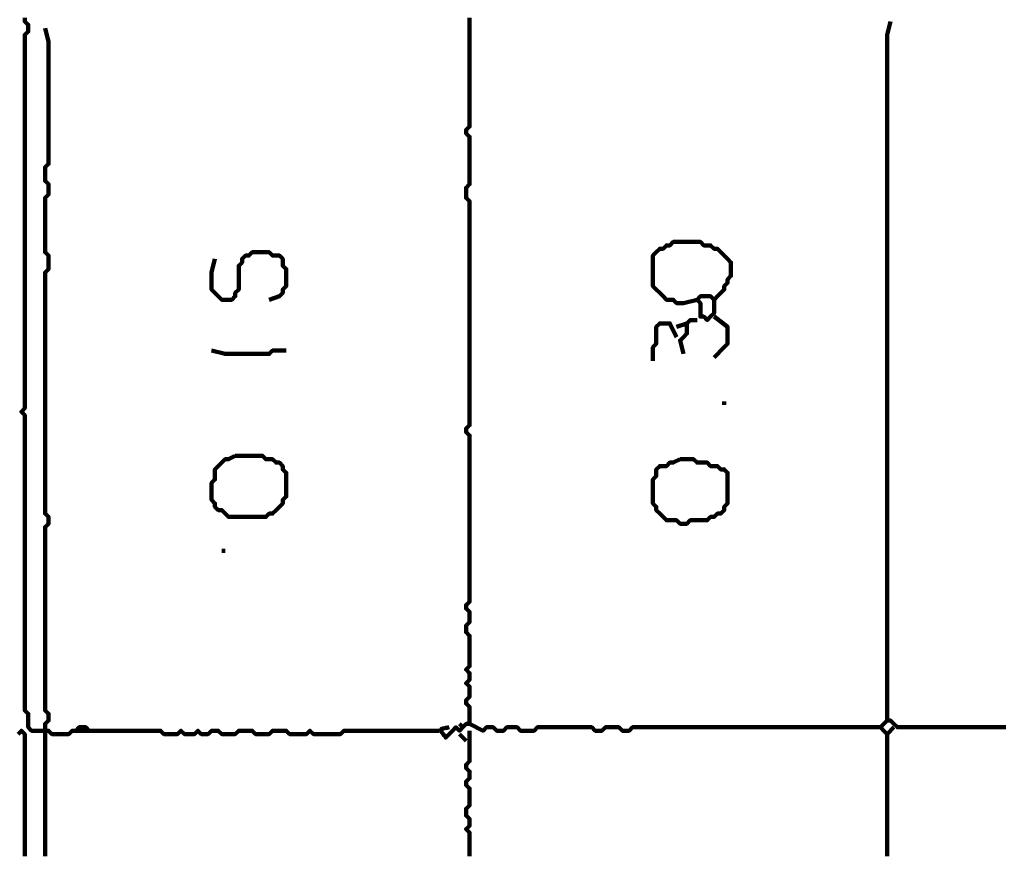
# Model space of a CAD drawing. Header units: metres. Extents: x 3221 to 4131, y 3282 to 4239.
# Tile 79 of 84: x 3330.82 to 3333.5, y 4231.43 to 4233.7. Entities that reach past the tile are written whole.
import ezdxf

# ---------------------------------------------------------------- set-up
doc = ezdxf.new("R2010")
doc.units = ezdxf.units.M
doc.layers.add('P', color=250, linetype='Continuous', lineweight=100)

msp = doc.modelspace()

# ---------------------------------------------------------------- linework, layer by layer
at = {"layer": 'P', "color": 0, "linetype": 'Continuous'}
for points in [[(3330.8338, 4233.7091), (3330.8338, 4233.6999), (3330.8431, 4233.6906), (3330.8431, 4233.6814), (3330.8431, 4233.6722), (3330.8338, 4233.663), (3330.8338, 4233.6537), (3330.8338, 4233.6445), (3330.8338, 4233.6353), (3330.8338, 4233.626), (3330.8338, 4233.6168), (3330.8338, 4233.6076), (3330.8338, 4233.5983), (3330.8338, 4233.5891), (3330.8338, 4233.5799), (3330.8338, 4233.5706), (3330.8338, 4233.5614), (3330.8338, 4233.5522), (3330.8338, 4233.543), (3330.8338, 4233.5337), (3330.8338, 4233.5245), (3330.8338, 4233.5153), (3330.8338, 4233.506), (3330.8338, 4233.4968), (3330.8338, 4233.4876), (3330.8338, 4233.4783), (3330.8338, 4233.4691), (3330.8338, 4233.4599), (3330.8338, 4233.4506), (3330.8338, 4233.4414), (3330.8338, 4233.4322), (3330.8338, 4233.423), (3330.8338, 4233.4137), (3330.8338, 4233.4045), (3330.8338, 4233.3953), (3330.8338, 4233.386), (3330.8338, 4233.3768), (3330.8338, 4233.3676), (3330.8338, 4233.3583), (3330.8338, 4233.3491), (3330.8338, 4233.3399), (3330.8338, 4233.3306), (3330.8338, 4233.3214), (3330.8338, 4233.3122), (3330.8338, 4233.303), (3330.8338, 4233.2937), (3330.8338, 4233.2845), (3330.8338, 4233.2753), (3330.8338, 4233.266), (3330.8338, 4233.2568), (3330.8338, 4233.2476), (3330.8338, 4233.2383), (3330.8338, 4233.2291), (3330.8338, 4233.2199), (3330.8338, 4233.2106), (3330.8338, 4233.2014), (3330.8338, 4233.1922), (3330.8338, 4233.183), (3330.8338, 4233.1737), (3330.8338, 4233.1645), (3330.8338, 4233.1553), (3330.8338, 4233.146), (3330.8338, 4233.1368), (3330.8338, 4233.1276), (3330.8338, 4233.1183), (3330.8338, 4233.1091), (3330.8338, 4233.0999), (3330.8338, 4233.0906), (3330.8338, 4233.0814), (3330.8338, 4233.0722), (3330.8338, 4233.063), (3330.8338, 4233.0537), (3330.8338, 4233.0445), (3330.8338, 4233.0353), (3330.8338, 4233.026), (3330.8338, 4233.0168), (3330.8338, 4233.0076), (3330.8338, 4232.9983), (3330.8338, 4232.9891), (3330.8338, 4232.9799), (3330.8338, 4232.9706), (3330.8338, 4232.9614), (3330.8338, 4232.9522), (3330.8338, 4232.943), (3330.8338, 4232.9337), (3330.8338, 4232.9245), (3330.8338, 4232.9153), (3330.8338, 4232.906), (3330.8338, 4232.8968), (3330.8338, 4232.8876), (3330.8338, 4232.8783), (3330.8338, 4232.8691), (3330.8338, 4232.8599), (3330.8338, 4232.8506), (3330.8338, 4232.8414), (3330.8338, 4232.8322), (3330.8338, 4232.823), (3330.8338, 4232.8137), (3330.8338, 4232.8045), (3330.8338, 4232.7953), (3330.8338, 4232.786), (3330.8338, 4232.7768), (3330.8338, 4232.7676), (3330.8338, 4232.7583), (3330.8338, 4232.7491), (3330.8338, 4232.7399), (3330.8338, 4232.7306), (3330.8338, 4232.7214), (3330.8338, 4232.7122), (3330.8338, 4232.703), (3330.8338, 4232.6937), (3330.8338, 4232.6845), (3330.8338, 4232.6753), (3330.8338, 4232.666), (3330.8338, 4232.6568), (3330.8338, 4232.6476), (3330.8246, 4232.6383), (3330.8338, 4232.6291), (3330.8338, 4232.6199), (3330.8338, 4232.6106), (3330.8338, 4232.6014), (3330.8338, 4232.5922), (3330.8338, 4232.583), (3330.8338, 4232.5737), (3330.8338, 4232.5645), (3330.8338, 4232.5553), (3330.8338, 4232.546), (3330.8338, 4232.5368), (3330.8338, 4232.5276), (3330.8338, 4232.5183), (3330.8338, 4232.5091), (3330.8338, 4232.4999), (3330.8338, 4232.4906), (3330.8338, 4232.4814), (3330.8338, 4232.4722), (3330.8338, 4232.463), (3330.8338, 4232.4537), (3330.8338, 4232.4445), (3330.8338, 4232.4353), (3330.8338, 4232.426), (3330.8338, 4232.4168), (3330.8338, 4232.4076), (3330.8338, 4232.3983), (3330.8338, 4232.3891), (3330.8338, 4232.3799), (3330.8338, 4232.3706), (3330.8338, 4232.3614), (3330.8338, 4232.3522), (3330.8338, 4232.343), (3330.8338, 4232.3337), (3330.8338, 4232.3245), (3330.8338, 4232.3153), (3330.8338, 4232.306), (3330.8338, 4232.2968), (3330.8338, 4232.2876), (3330.8338, 4232.2783), (3330.8338, 4232.2691), (3330.8338, 4232.2599), (3330.8338, 4232.2506), (3330.8338, 4232.2414), (3330.8338, 4232.2322), (3330.8338, 4232.223), (3330.8338, 4232.2137), (3330.8338, 4232.2045), (3330.8338, 4232.1953), (3330.8338, 4232.186), (3330.8338, 4232.1768), (3330.8338, 4232.1676), (3330.8338, 4232.1583), (3330.8338, 4232.1491), (3330.8338, 4232.1399), (3330.8338, 4232.1306), (3330.8338, 4232.1214), (3330.8338, 4232.1122), (3330.8338, 4232.103), (3330.8338, 4232.0937), (3330.8338, 4232.0845), (3330.8338, 4232.0753), (3330.8338, 4232.066), (3330.8338, 4232.0568), (3330.8338, 4232.0476), (3330.8338, 4232.0383), (3330.8338, 4232.0291), (3330.8338, 4232.0199), (3330.8338, 4232.0106), (3330.8338, 4232.0014), (3330.8338, 4231.9922), (3330.8338, 4231.983), (3330.8338, 4231.9737), (3330.8338, 4231.9645), (3330.8338, 4231.9553), (3330.8338, 4231.946), (3330.8338, 4231.9368), (3330.8338, 4231.9276), (3330.8338, 4231.9183), (3330.8338, 4231.9091), (3330.8338, 4231.8999), (3330.8338, 4231.8906), (3330.8338, 4231.8814), (3330.8338, 4231.8722), (3330.8338, 4231.863), (3330.8338, 4231.8537), (3330.8338, 4231.8445), (3330.8338, 4231.8353), (3330.8338, 4231.826), (3330.8431, 4231.8168), (3330.8431, 4231.8076), (3330.8431, 4231.7983), (3330.8431, 4231.7891), (3330.8431, 4231.7799), (3330.8523, 4231.7706), (3330.8615, 4231.7706), (3330.8708, 4231.7706), (3330.88, 4231.7706), (3330.8892, 4231.7706), (3330.8985, 4231.7706), (3330.9077, 4231.7614), (3330.9169, 4231.7614), (3330.9261, 4231.7614), (3330.9354, 4231.7614), (3330.9446, 4231.7614), (3330.9538, 4231.7614), (3330.9631, 4231.7706), (3330.9723, 4231.7706), (3330.9815, 4231.7799), (3330.9908, 4231.7799), (3331, 4231.7799), (3331.0092, 4231.7706), (3330.9723, 4231.7706)], [(3332.0431, 4233.7091), (3332.0431, 4233.6999), (3332.0431, 4233.6906), (3332.0431, 4233.6814), (3332.0431, 4233.6722), (3332.0431, 4233.663), (3332.0431, 4233.6537), (3332.0431, 4233.6445), (3332.0431, 4233.6353), (3332.0431, 4233.626), (3332.0431, 4233.6168), (3332.0431, 4233.6076), (3332.0431, 4233.5983), (3332.0431, 4233.5891), (3332.0431, 4233.5799), (3332.0431, 4233.5706), (3332.0431, 4233.5614), (3332.0431, 4233.5522), (3332.0431, 4233.543), (3332.0431, 4233.5337), (3332.0431, 4233.5245), (3332.0431, 4233.5153), (3332.0431, 4233.506), (3332.0431, 4233.4968), (3332.0431, 4233.4876), (3332.0431, 4233.4783), (3332.0431, 4233.4691), (3332.0431, 4233.4599), (3332.0431, 4233.4506), (3332.0431, 4233.4414), (3332.0431, 4233.4322), (3332.0431, 4233.423), (3332.0431, 4233.4137), (3332.0338, 4233.4045), (3332.0338, 4233.3953), (3332.0431, 4233.386), (3332.0431, 4233.3768), (3332.0431, 4233.3676), (3332.0431, 4233.3583), (3332.0431, 4233.3491), (3332.0431, 4233.3399), (3332.0431, 4233.3306), (3332.0431, 4233.3214), (3332.0431, 4233.3122), (3332.0431, 4233.303), (3332.0431, 4233.2937), (3332.0431, 4233.2845), (3332.0431, 4233.2753), (3332.0431, 4233.266), (3332.0431, 4233.2568), (3332.0338, 4233.2476), (3332.0338, 4233.2383), (3332.0338, 4233.2291), (3332.0338, 4233.2199), (3332.0431, 4233.2106), (3332.0431, 4233.2014), (3332.0431, 4233.1922), (3332.0431, 4233.183), (3332.0431, 4233.1737), (3332.0431, 4233.1645), (3332.0431, 4233.1553), (3332.0431, 4233.146), (3332.0431, 4233.1368), (3332.0431, 4233.1276), (3332.0431, 4233.1183), (3332.0431, 4233.1091), (3332.0431, 4233.0999), (3332.0431, 4233.0906), (3332.0431, 4233.0814), (3332.0431, 4233.0722), (3332.0431, 4233.063), (3332.0431, 4233.0537), (3332.0431, 4233.0445), (3332.0431, 4233.0353), (3332.0431, 4233.026), (3332.0431, 4233.0168), (3332.0431, 4233.0076), (3332.0431, 4232.9983), (3332.0431, 4232.9891), (3332.0431, 4232.9799), (3332.0431, 4232.9706), (3332.0431, 4232.9614), (3332.0431, 4232.9522), (3332.0431, 4232.943), (3332.0431, 4232.9337), (3332.0431, 4232.9245), (3332.0431, 4232.9153), (3332.0431, 4232.906), (3332.0431, 4232.8968), (3332.0431, 4232.8876), (3332.0431, 4232.8783), (3332.0431, 4232.8691), (3332.0431, 4232.8599), (3332.0431, 4232.8506), (3332.0431, 4232.8414), (3332.0431, 4232.8322), (3332.0431, 4232.823), (3332.0431, 4232.8137), (3332.0431, 4232.8045), (3332.0431, 4232.7953), (3332.0431, 4232.786), (3332.0431, 4232.7768), (3332.0431, 4232.7676), (3332.0431, 4232.7583), (3332.0431, 4232.7491), (3332.0431, 4232.7399), (3332.0431, 4232.7306), (3332.0431, 4232.7214), (3332.0431, 4232.7122), (3332.0431, 4232.703), (3332.0431, 4232.6937), (3332.0431, 4232.6845), (3332.0431, 4232.6753), (3332.0431, 4232.666), (3332.0431, 4232.6568), (3332.0431, 4232.6476), (3332.0431, 4232.6383), (3332.0431, 4232.6291), (3332.0431, 4232.6199), (3332.0431, 4232.6106), (3332.0431, 4232.6014), (3332.0338, 4232.5922), (3332.0338, 4232.583), (3332.0431, 4232.5737), (3332.0431, 4232.5645), (3332.0431, 4232.5553), (3332.0431, 4232.546), (3332.0431, 4232.5368), (3332.0431, 4232.5276), (3332.0431, 4232.5183), (3332.0431, 4232.5091), (3332.0431, 4232.4999), (3332.0431, 4232.4906), (3332.0431, 4232.4814), (3332.0431, 4232.4722), (3332.0431, 4232.463), (3332.0431, 4232.4537), (3332.0431, 4232.4445), (3332.0431, 4232.4353), (3332.0431, 4232.426), (3332.0431, 4232.4168), (3332.0431, 4232.4076), (3332.0431, 4232.3983), (3332.0431, 4232.3891), (3332.0431, 4232.3799), (3332.0431, 4232.3706), (3332.0431, 4232.3614), (3332.0431, 4232.3522), (3332.0431, 4232.343), (3332.0431, 4232.3337), (3332.0431, 4232.3245), (3332.0431, 4232.3153), (3332.0431, 4232.306), (3332.0431, 4232.2968), (3332.0431, 4232.2876), (3332.0431, 4232.2783), (3332.0431, 4232.2691), (3332.0431, 4232.2599), (3332.0431, 4232.2506), (3332.0431, 4232.2414), (3332.0431, 4232.2322), (3332.0431, 4232.223), (3332.0431, 4232.2137), (3332.0431, 4232.2045), (3332.0431, 4232.1953), (3332.0431, 4232.186), (3332.0431, 4232.1768), (3332.0431, 4232.1676), (3332.0431, 4232.1583), (3332.0431, 4232.1491), (3332.0431, 4232.1399), (3332.0431, 4232.1306), (3332.0431, 4232.1214), (3332.0338, 4232.1122), (3332.0338, 4232.103), (3332.0431, 4232.0937), (3332.0431, 4232.0845), (3332.0431, 4232.0753), (3332.0431, 4232.066), (3332.0338, 4232.0568), (3332.0338, 4232.0476), (3332.0338, 4232.0383), (3332.0431, 4232.0291), (3332.0431, 4232.0199), (3332.0431, 4232.0106), (3332.0431, 4232.0014), (3332.0431, 4231.9922), (3332.0431, 4231.983), (3332.0431, 4231.9737), (3332.0431, 4231.9645), (3332.0431, 4231.9553), (3332.0431, 4231.946), (3332.0338, 4231.9368), (3332.0431, 4231.9276), (3332.0431, 4231.9183), (3332.0431, 4231.9091), (3332.0338, 4231.8999), (3332.0431, 4231.8906), (3332.0431, 4231.8814), (3332.0431, 4231.8722), (3332.0431, 4231.863), (3332.0338, 4231.8537), (3332.0338, 4231.8445), (3332.0431, 4231.8353), (3332.0431, 4231.826), (3332.0431, 4231.8168), (3332.0431, 4231.8076), (3332.0431, 4231.7983), (3332.0431, 4231.7891), (3332.0338, 4231.7891), (3332.0246, 4231.7799), (3332.0154, 4231.7706), (3332.0061, 4231.7799), (3331.9969, 4231.7706), (3331.9877, 4231.7614), (3331.9785, 4231.7522), (3331.9754, 4231.7568), (3331.9723, 4231.7599), (3331.9708, 4231.763), (3331.9677, 4231.766), (3331.9661, 4231.7691), (3331.9646, 4231.7722), (3331.9661, 4231.7753), (3331.9708, 4231.7768), (3331.9738, 4231.7768), (3331.9769, 4231.7783), (3331.9815, 4231.7783), (3331.9877, 4231.7799)], [(3333.1877, 4233.6999), (3333.1785, 4233.663), (3333.1785, 4233.6537), (3333.1785, 4233.6445), (3333.1785, 4233.6353), (3333.1785, 4233.626), (3333.1785, 4233.6168), (3333.1785, 4233.6076), (3333.1785, 4233.5983), (3333.1785, 4233.5891), (3333.1785, 4233.5799), (3333.1785, 4233.5706), (3333.1785, 4233.5614), (3333.1785, 4233.5522), (3333.1785, 4233.543), (3333.1785, 4233.5337), (3333.1785, 4233.5245), (3333.1785, 4233.5153), (3333.1785, 4233.506), (3333.1785, 4233.4968), (3333.1785, 4233.4876), (3333.1785, 4233.4783), (3333.1785, 4233.4691), (3333.1785, 4233.4599), (3333.1785, 4233.4506), (3333.1785, 4233.4414), (3333.1785, 4233.4322), (3333.1785, 4233.423), (3333.1785, 4233.4137), (3333.1785, 4233.4045), (3333.1785, 4233.3953), (3333.1785, 4233.386), (3333.1785, 4233.3768), (3333.1785, 4233.3676), (3333.1785, 4233.3583), (3333.1785, 4233.3491), (3333.1785, 4233.3399), (3333.1785, 4233.3306), (3333.1785, 4233.3214), (3333.1785, 4233.3122), (3333.1785, 4233.303), (3333.1785, 4233.2937), (3333.1785, 4233.2845), (3333.1785, 4233.2753), (3333.1785, 4233.266), (3333.1785, 4233.2568), (3333.1785, 4233.2476), (3333.1785, 4233.2383), (3333.1785, 4233.2291), (3333.1785, 4233.2199), (3333.1785, 4233.2106), (3333.1785, 4233.2014), (3333.1785, 4233.1922), (3333.1785, 4233.183), (3333.1785, 4233.1737), (3333.1785, 4233.1645), (3333.1785, 4233.1553), (3333.1785, 4233.146), (3333.1785, 4233.1368), (3333.1785, 4233.1276), (3333.1785, 4233.1183), (3333.1785, 4233.1091), (3333.1785, 4233.0999), (3333.1785, 4233.0906), (3333.1785, 4233.0814), (3333.1785, 4233.0722), (3333.1785, 4233.063), (3333.1785, 4233.0537), (3333.1785, 4233.0445), (3333.1785, 4233.0353), (3333.1785, 4233.026), (3333.1785, 4233.0168), (3333.1785, 4233.0076), (3333.1785, 4232.9983), (3333.1785, 4232.9891), (3333.1785, 4232.9799), (3333.1785, 4232.9706), (3333.1785, 4232.9614), (3333.1785, 4232.9522), (3333.1785, 4232.943), (3333.1785, 4232.9337), (3333.1785, 4232.9245), (3333.1785, 4232.9153), (3333.1785, 4232.906), (3333.1785, 4232.8968), (3333.1785, 4232.8876), (3333.1785, 4232.8783), (3333.1785, 4232.8691), (3333.1785, 4232.8599), (3333.1785, 4232.8506), (3333.1785, 4232.8414), (3333.1785, 4232.8322), (3333.1785, 4232.823), (3333.1785, 4232.8137), (3333.1785, 4232.8045), (3333.1785, 4232.7953), (3333.1785, 4232.786), (3333.1785, 4232.7768), (3333.1785, 4232.7676), (3333.1785, 4232.7583), (3333.1785, 4232.7491), (3333.1785, 4232.7399), (3333.1785, 4232.7306), (3333.1785, 4232.7214), (3333.1785, 4232.7122), (3333.1785, 4232.703), (3333.1785, 4232.6937), (3333.1785, 4232.6845), (3333.1785, 4232.6753), (3333.1785, 4232.666), (3333.1785, 4232.6568), (3333.1785, 4232.6476), (3333.1785, 4232.6383), (3333.1785, 4232.6291), (3333.1785, 4232.6199), (3333.1785, 4232.6106), (3333.1785, 4232.6014), (3333.1785, 4232.5922), (3333.1785, 4232.583), (3333.1785, 4232.5737), (3333.1785, 4232.5645), (3333.1785, 4232.5553), (3333.1785, 4232.546), (3333.1785, 4232.5368), (3333.1785, 4232.5276), (3333.1785, 4232.5183), (3333.1785, 4232.5091), (3333.1785, 4232.4999), (3333.1785, 4232.4906), (3333.1785, 4232.4814), (3333.1785, 4232.4722), (3333.1785, 4232.463), (3333.1785, 4232.4537), (3333.1785, 4232.4445), (3333.1785, 4232.4353), (3333.1785, 4232.426), (3333.1785, 4232.4168), (3333.1785, 4232.4076), (3333.1785, 4232.3983), (3333.1785, 4232.3891), (3333.1785, 4232.3799), (3333.1785, 4232.3706), (3333.1785, 4232.3614), (3333.1785, 4232.3522), (3333.1785, 4232.343), (3333.1785, 4232.3337), (3333.1785, 4232.3245), (3333.1785, 4232.3153), (3333.1785, 4232.306), (3333.1785, 4232.2968), (3333.1785, 4232.2876), (3333.1785, 4232.2783), (3333.1785, 4232.2691), (3333.1785, 4232.2599), (3333.1785, 4232.2506), (3333.1785, 4232.2414), (3333.1785, 4232.2322), (3333.1785, 4232.223), (3333.1785, 4232.2137), (3333.1785, 4232.2045), (3333.1785, 4232.1953), (3333.1785, 4232.186), (3333.1785, 4232.1768), (3333.1785, 4232.1676), (3333.1785, 4232.1583), (3333.1785, 4232.1491), (3333.1785, 4232.1399), (3333.1785, 4232.1306), (3333.1785, 4232.1214), (3333.1785, 4232.1122), (3333.1785, 4232.103), (3333.1785, 4232.0937), (3333.1785, 4232.0845), (3333.1785, 4232.0753), (3333.1785, 4232.066), (3333.1785, 4232.0568), (3333.1785, 4232.0476), (3333.1785, 4232.0383), (3333.1785, 4232.0291), (3333.1785, 4232.0199), (3333.1785, 4232.0106), (3333.1785, 4232.0014), (3333.1785, 4231.9922), (3333.1785, 4231.983), (3333.1785, 4231.9737), (3333.1785, 4231.9645), (3333.1785, 4231.9553), (3333.1785, 4231.946), (3333.1785, 4231.9368), (3333.1785, 4231.9276), (3333.1785, 4231.9183), (3333.1785, 4231.9091), (3333.1785, 4231.8999), (3333.1785, 4231.8906), (3333.1785, 4231.8814), (3333.1785, 4231.8722), (3333.1785, 4231.863), (3333.1785, 4231.8537), (3333.1785, 4231.8445), (3333.1785, 4231.8353), (3333.1785, 4231.826), (3333.1785, 4231.8168), (3333.1785, 4231.8076), (3333.1785, 4231.7983), (3333.1877, 4231.7983), (3333.1969, 4231.7891), (3333.2061, 4231.7799), (3333.2154, 4231.7799), (3333.2246, 4231.7799), (3333.2338, 4231.7799), (3333.2431, 4231.7799), (3333.2523, 4231.7799), (3333.2615, 4231.7799), (3333.2708, 4231.7799), (3333.28, 4231.7799), (3333.2892, 4231.7799), (3333.2985, 4231.7799), (3333.3077, 4231.7799), (3333.3169, 4231.7799), (3333.3261, 4231.7799), (3333.3354, 4231.7799), (3333.3446, 4231.7799), (3333.3538, 4231.7799), (3333.3631, 4231.7799), (3333.3723, 4231.7799), (3333.3815, 4231.7799), (3333.3908, 4231.7799), (3333.4, 4231.7799), (3333.4092, 4231.7799), (3333.4185, 4231.7799), (3333.4277, 4231.7799), (3333.4369, 4231.7799), (3333.4461, 4231.7799), (3333.4554, 4231.7799), (3333.4646, 4231.7799), (3333.4738, 4231.7799), (3333.4831, 4231.7799), (3333.4923, 4231.7799), (3333.5015, 4231.7799)], [(3330.8892, 4233.6814), (3330.8985, 4233.6445), (3330.8985, 4233.6353), (3330.8985, 4233.626), (3330.8985, 4233.6168), (3330.8985, 4233.6076), (3330.8985, 4233.5983), (3330.8985, 4233.5891), (3330.8985, 4233.5799), (3330.8985, 4233.5706), (3330.8985, 4233.5614), (3330.8985, 4233.5522), (3330.8985, 4233.543), (3330.8985, 4233.5337), (3330.8985, 4233.5245), (3330.8985, 4233.5153), (3330.8985, 4233.506), (3330.8985, 4233.4968), (3330.8985, 4233.4876), (3330.8985, 4233.4783), (3330.8985, 4233.4691), (3330.8985, 4233.4599), (3330.8985, 4233.4506), (3330.8985, 4233.4414), (3330.8985, 4233.4322), (3330.8985, 4233.423), (3330.8985, 4233.4137), (3330.8985, 4233.4045), (3330.8985, 4233.3953), (3330.8985, 4233.386), (3330.8985, 4233.3768), (3330.8985, 4233.3676), (3330.8985, 4233.3583), (3330.8985, 4233.3491), (3330.8985, 4233.3399), (3330.8985, 4233.3306), (3330.8985, 4233.3214), (3330.8985, 4233.3122), (3330.8892, 4233.303), (3330.8892, 4233.2937), (3330.8892, 4233.2845), (3330.8892, 4233.2753), (3330.8892, 4233.266), (3330.8985, 4233.2568), (3330.8985, 4233.2476), (3330.8985, 4233.2383), (3330.8985, 4233.2291), (3330.8892, 4233.2199), (3330.8892, 4233.2106), (3330.8892, 4233.2014), (3330.8892, 4233.1922), (3330.8892, 4233.183), (3330.8892, 4233.1737), (3330.8892, 4233.1645), (3330.8892, 4233.1553), (3330.8892, 4233.146), (3330.8892, 4233.1368), (3330.8892, 4233.1276), (3330.8892, 4233.1183), (3330.8892, 4233.1091), (3330.8892, 4233.0999), (3330.8892, 4233.0906), (3330.8892, 4233.0814), (3330.8892, 4233.0722), (3330.8985, 4233.063), (3330.8985, 4233.0537), (3330.8985, 4233.0445), (3330.8985, 4233.0353), (3330.8985, 4233.026), (3330.8892, 4233.0168), (3330.8892, 4233.0076), (3330.8892, 4232.9983), (3330.8892, 4232.9891), (3330.8892, 4232.9799), (3330.8892, 4232.9706), (3330.8892, 4232.9614), (3330.8892, 4232.9522), (3330.8892, 4232.943), (3330.8892, 4232.9337), (3330.8892, 4232.9245), (3330.8892, 4232.9153), (3330.8892, 4232.906), (3330.8892, 4232.8968), (3330.8892, 4232.8876), (3330.8892, 4232.8783), (3330.8892, 4232.8691), (3330.8892, 4232.8599), (3330.8892, 4232.8506), (3330.8892, 4232.8414), (3330.8892, 4232.8322), (3330.8892, 4232.823), (3330.8892, 4232.8137), (3330.8892, 4232.8045), (3330.8892, 4232.7953), (3330.8892, 4232.786), (3330.8892, 4232.7768), (3330.8892, 4232.7676), (3330.8892, 4232.7583), (3330.8892, 4232.7491), (3330.8892, 4232.7399), (3330.8892, 4232.7306), (3330.8892, 4232.7214), (3330.8892, 4232.7122), (3330.8892, 4232.703), (3330.8892, 4232.6937), (3330.8892, 4232.6845), (3330.8892, 4232.6753), (3330.8892, 4232.666), (3330.8892, 4232.6568), (3330.8892, 4232.6476), (3330.8892, 4232.6383), (3330.8892, 4232.6291), (3330.8892, 4232.6199), (3330.8892, 4232.6106), (3330.8892, 4232.6014), (3330.8892, 4232.5922), (3330.8892, 4232.583), (3330.8892, 4232.5737), (3330.8892, 4232.5645), (3330.8892, 4232.5553), (3330.8892, 4232.546), (3330.8892, 4232.5368), (3330.8892, 4232.5276), (3330.8892, 4232.5183), (3330.8892, 4232.5091), (3330.8892, 4232.4999), (3330.8892, 4232.4906), (3330.8892, 4232.4814), (3330.8892, 4232.4722), (3330.8892, 4232.463), (3330.8892, 4232.4537), (3330.8892, 4232.4445), (3330.8892, 4232.4353), (3330.8892, 4232.426), (3330.8892, 4232.4168), (3330.8892, 4232.4076), (3330.8892, 4232.3983), (3330.8892, 4232.3891), (3330.8892, 4232.3799), (3330.8892, 4232.3706), (3330.8892, 4232.3614), (3330.8985, 4232.3522), (3330.8985, 4232.343), (3330.8985, 4232.3337), (3330.8892, 4232.3245), (3330.8892, 4232.3153), (3330.8892, 4232.306), (3330.8892, 4232.2968), (3330.8892, 4232.2876), (3330.8892, 4232.2783), (3330.8892, 4232.2691), (3330.8892, 4232.2599), (3330.8892, 4232.2506), (3330.8892, 4232.2414), (3330.8892, 4232.2322), (3330.8892, 4232.223), (3330.8892, 4232.2137), (3330.8892, 4232.2045), (3330.8892, 4232.1953), (3330.8892, 4232.186), (3330.8892, 4232.1768), (3330.8892, 4232.1676), (3330.8892, 4232.1583), (3330.8892, 4232.1491), (3330.8892, 4232.1399), (3330.8892, 4232.1306), (3330.8892, 4232.1214), (3330.8892, 4232.1122), (3330.8892, 4232.103), (3330.8892, 4232.0937), (3330.8892, 4232.0845), (3330.8892, 4232.0753), (3330.8892, 4232.066), (3330.8892, 4232.0568), (3330.8892, 4232.0476), (3330.8892, 4232.0383), (3330.8892, 4232.0291), (3330.8892, 4232.0199), (3330.8892, 4232.0106), (3330.8892, 4232.0014), (3330.8892, 4231.9922), (3330.8892, 4231.983), (3330.8892, 4231.9737), (3330.8892, 4231.9645), (3330.8892, 4231.9553), (3330.8892, 4231.946), (3330.8892, 4231.9368), (3330.8892, 4231.9276), (3330.8892, 4231.9183), (3330.8892, 4231.9091), (3330.8892, 4231.8999), (3330.8892, 4231.8906), (3330.8892, 4231.8814), (3330.8892, 4231.8722), (3330.8892, 4231.863), (3330.8892, 4231.8537), (3330.8892, 4231.8445), (3330.8892, 4231.8353), (3330.8892, 4231.826), (3330.8985, 4231.8168), (3330.8985, 4231.8076), (3330.8985, 4231.7983), (3330.8892, 4231.7891), (3330.8892, 4231.7799), (3330.8892, 4231.7706), (3330.8892, 4231.7614), (3330.8892, 4231.7522), (3330.8892, 4231.743), (3330.8892, 4231.7337), (3330.8892, 4231.7245), (3330.8892, 4231.7153), (3330.8892, 4231.706), (3330.8892, 4231.6968), (3330.8892, 4231.6876), (3330.8892, 4231.6783), (3330.8892, 4231.6691), (3330.8892, 4231.6599), (3330.8892, 4231.6506), (3330.8892, 4231.6414), (3330.8892, 4231.6322), (3330.8892, 4231.623), (3330.8892, 4231.6137), (3330.8892, 4231.6045), (3330.8892, 4231.5953), (3330.8892, 4231.586), (3330.8892, 4231.5768), (3330.8892, 4231.5676), (3330.8892, 4231.5583), (3330.8892, 4231.5491), (3330.8892, 4231.5399), (3330.8892, 4231.5306), (3330.8892, 4231.5214), (3330.8892, 4231.5122), (3330.8892, 4231.503), (3330.8892, 4231.4937), (3330.8892, 4231.4845), (3330.8892, 4231.4753), (3330.8892, 4231.466), (3330.8892, 4231.4568), (3330.8892, 4231.4476), (3330.8892, 4231.4383), (3330.8892, 4231.4291)], [(3332.6615, 4232.943), (3332.6246, 4232.9337), (3332.6154, 4232.9337), (3332.6061, 4232.9337), (3332.5969, 4232.943), (3332.5877, 4232.943), (3332.5785, 4232.943), (3332.5692, 4232.9522), (3332.56, 4232.9614), (3332.5508, 4232.9706), (3332.5415, 4232.9799), (3332.5415, 4232.9891), (3332.5415, 4232.9983), (3332.5415, 4233.0076), (3332.5415, 4233.0168), (3332.5415, 4233.026), (3332.5415, 4233.0353), (3332.5415, 4233.0445), (3332.5415, 4233.0537), (3332.5415, 4233.063), (3332.5508, 4233.0722), (3332.56, 4233.0814), (3332.5692, 4233.0814), (3332.5785, 4233.0906), (3332.5877, 4233.0906), (3332.5969, 4233.0999), (3332.6061, 4233.0999), (3332.6154, 4233.0999), (3332.6246, 4233.0999), (3332.6338, 4233.0999), (3332.6431, 4233.0999), (3332.6523, 4233.0999), (3332.6615, 4233.0999), (3332.6708, 4233.0999), (3332.68, 4233.0906), (3332.6892, 4233.0906), (3332.6985, 4233.0906), (3332.7077, 4233.0814), (3332.7169, 4233.0814), (3332.7261, 4233.0722), (3332.7354, 4233.063), (3332.7446, 4233.0537), (3332.7538, 4233.0445), (3332.7538, 4233.0353), (3332.7538, 4233.026), (3332.7538, 4233.0168), (3332.7538, 4233.0076), (3332.7446, 4232.9983), (3332.7446, 4232.9891), (3332.7354, 4232.9799), (3332.7354, 4232.9706), (3332.7261, 4232.9614), (3332.7169, 4232.9522), (3332.7077, 4232.943), (3332.6985, 4232.9522), (3332.6892, 4232.9522), (3332.68, 4232.9522), (3332.6708, 4232.9522), (3332.6615, 4232.943), (3332.6708, 4232.9337), (3332.6708, 4232.9245), (3332.6708, 4232.9153), (3332.6708, 4232.906), (3332.6708, 4232.8968), (3332.68, 4232.8968), (3332.6892, 4232.8876), (3332.6985, 4232.8968), (3332.7077, 4232.906), (3332.7077, 4232.943)], [(3331.3508, 4233.0537), (3331.3415, 4233.0168), (3331.3415, 4233.0076), (3331.3415, 4232.9983), (3331.3415, 4232.9891), (3331.3415, 4232.9799), (3331.3415, 4232.9706), (3331.3508, 4232.9614), (3331.36, 4232.9522), (3331.3692, 4232.943), (3331.3785, 4232.943), (3331.3877, 4232.943), (3331.3969, 4232.943), (3331.4061, 4232.9522), (3331.4061, 4232.9614), (3331.4154, 4232.9706), (3331.4154, 4232.9799), (3331.4154, 4232.9891), (3331.4154, 4232.9983), (3331.4154, 4233.0076), (3331.4154, 4233.0168), (3331.4154, 4233.026), (3331.4154, 4233.0353), (3331.4246, 4233.0445), (3331.4246, 4233.0537), (3331.4338, 4233.063), (3331.4431, 4233.063), (3331.4523, 4233.0722), (3331.4615, 4233.0722), (3331.4708, 4233.0722), (3331.48, 4233.0722), (3331.4892, 4233.0722), (3331.4985, 4233.0722), (3331.5077, 4233.063), (3331.5169, 4233.063), (3331.5261, 4233.063), (3331.5354, 4233.0537), (3331.5354, 4233.0445), (3331.5354, 4233.0353), (3331.5446, 4233.026), (3331.5446, 4233.0168), (3331.5446, 4233.0076), (3331.5446, 4232.9983), (3331.5446, 4232.9891), (3331.5446, 4232.9799), (3331.5354, 4232.9706), (3331.5354, 4232.9614), (3331.5261, 4232.9522), (3331.4985, 4232.943)], [(3332.6246, 4232.7953), (3332.6154, 4232.8322), (3332.6246, 4232.8414), (3332.6338, 4232.8506), (3332.6338, 4232.8599), (3332.6338, 4232.8691), (3332.6338, 4232.8783), (3332.6431, 4232.8876), (3332.6615, 4232.8876)], [(3332.7077, 4232.8968), (3332.7446, 4232.8691), (3332.7446, 4232.8599), (3332.7446, 4232.8506), (3332.7446, 4232.8414), (3332.7446, 4232.8322), (3332.7446, 4232.823), (3332.7354, 4232.8137), (3332.7077, 4232.786)], [(3332.5415, 4232.7768), (3332.5415, 4232.8137), (3332.5508, 4232.823), (3332.5508, 4232.8322), (3332.5508, 4232.8414), (3332.5508, 4232.8506), (3332.5508, 4232.8599), (3332.5508, 4232.8691), (3332.56, 4232.8783), (3332.5692, 4232.8783), (3332.5785, 4232.8783), (3332.5877, 4232.8783), (3332.6061, 4232.8414)], [(3332.6061, 4232.8691), (3332.6338, 4232.8783)], [(3331.3415, 4232.8045), (3331.3785, 4232.7953), (3331.3877, 4232.7953), (3331.3969, 4232.7953), (3331.4061, 4232.7953), (3331.4154, 4232.7953), (3331.4246, 4232.7953), (3331.4338, 4232.7953), (3331.4431, 4232.7953), (3331.4523, 4232.7953), (3331.4615, 4232.7953), (3331.4708, 4232.7953), (3331.48, 4232.7953), (3331.4892, 4232.7953), (3331.4985, 4232.7953), (3331.5077, 4232.8045), (3331.5446, 4232.8045)], [(3332.7354, 4232.666), (3332.7354, 4232.6568)], [(3331.4061, 4232.5183), (3331.4154, 4232.5183), (3331.4246, 4232.5183), (3331.4338, 4232.5183), (3331.4431, 4232.5183), (3331.4523, 4232.5183), (3331.4615, 4232.5183), (3331.4708, 4232.5183), (3331.48, 4232.5183), (3331.4892, 4232.5091), (3331.4985, 4232.5091), (3331.5077, 4232.5091), (3331.5169, 4232.4999), (3331.5261, 4232.4999), (3331.5354, 4232.4906), (3331.5354, 4232.4814), (3331.5446, 4232.4722), (3331.5446, 4232.463), (3331.5446, 4232.4537), (3331.5446, 4232.4445), (3331.5446, 4232.4353), (3331.5446, 4232.426), (3331.5446, 4232.4168), (3331.5446, 4232.4076), (3331.5354, 4232.3983), (3331.5354, 4232.3891), (3331.5261, 4232.3799), (3331.5169, 4232.3706), (3331.5077, 4232.3614), (3331.4985, 4232.3614), (3331.4892, 4232.3522), (3331.48, 4232.3522), (3331.4708, 4232.3522), (3331.4615, 4232.3522), (3331.4523, 4232.3522), (3331.4431, 4232.3522), (3331.4338, 4232.3522), (3331.4246, 4232.3522), (3331.4154, 4232.3522), (3331.4061, 4232.3522), (3331.3969, 4232.3522), (3331.3877, 4232.3522), (3331.3785, 4232.3614), (3331.3692, 4232.3706), (3331.36, 4232.3706), (3331.3508, 4232.3799), (3331.3508, 4232.3891), (3331.3415, 4232.3983), (3331.3415, 4232.4076), (3331.3415, 4232.4168), (3331.3415, 4232.426), (3331.3415, 4232.4353), (3331.3415, 4232.4445), (3331.3508, 4232.4537), (3331.3508, 4232.463), (3331.3508, 4232.4722), (3331.3508, 4232.4814), (3331.36, 4232.4906), (3331.3692, 4232.4999), (3331.3785, 4232.5091), (3331.3877, 4232.5091), (3331.4061, 4232.5183)], [(3332.6154, 4232.5091), (3332.6246, 4232.5091), (3332.6338, 4232.5091), (3332.6431, 4232.5091), (3332.6523, 4232.5091), (3332.6615, 4232.4999), (3332.6708, 4232.4999), (3332.68, 4232.4999), (3332.6892, 4232.4999), (3332.6985, 4232.4906), (3332.7077, 4232.4906), (3332.7169, 4232.4906), (3332.7261, 4232.4814), (3332.7354, 4232.4814), (3332.7446, 4232.4722), (3332.7446, 4232.463), (3332.7446, 4232.4537), (3332.7446, 4232.4445), (3332.7446, 4232.4353), (3332.7446, 4232.426), (3332.7446, 4232.4168), (3332.7446, 4232.4076), (3332.7446, 4232.3983), (3332.7446, 4232.3891), (3332.7354, 4232.3799), (3332.7354, 4232.3706), (3332.7261, 4232.3614), (3332.7169, 4232.3614), (3332.7077, 4232.3522), (3332.6985, 4232.3522), (3332.6892, 4232.343), (3332.68, 4232.343), (3332.6708, 4232.343), (3332.6615, 4232.343), (3332.6523, 4232.343), (3332.6431, 4232.343), (3332.6338, 4232.3337), (3332.6246, 4232.3337), (3332.6154, 4232.3337), (3332.6061, 4232.343), (3332.5969, 4232.343), (3332.5877, 4232.343), (3332.5785, 4232.343), (3332.5692, 4232.3522), (3332.56, 4232.3614), (3332.5508, 4232.3706), (3332.5508, 4232.3799), (3332.5415, 4232.3891), (3332.5415, 4232.3983), (3332.5415, 4232.4076), (3332.5415, 4232.4168), (3332.5415, 4232.426), (3332.5415, 4232.4353), (3332.5415, 4232.4445), (3332.5415, 4232.4537), (3332.5508, 4232.463), (3332.5508, 4232.4722), (3332.5508, 4232.4814), (3332.56, 4232.4906), (3332.5692, 4232.4906), (3332.5785, 4232.4906), (3332.5877, 4232.4999), (3332.5969, 4232.4999), (3332.6154, 4232.5091)], [(3331.3692, 4232.2599), (3331.3785, 4232.2599)], [(3332.0154, 4231.7891), (3332.0246, 4231.7799)], [(3332.0431, 4231.7891), (3332.08, 4231.7706), (3332.0892, 4231.7799), (3332.0985, 4231.7799), (3332.1077, 4231.7799), (3332.1169, 4231.7706), (3332.1261, 4231.7706), (3332.1354, 4231.7706), (3332.1446, 4231.7799), (3332.1538, 4231.7799), (3332.1631, 4231.7799), (3332.1723, 4231.7799), (3332.1815, 4231.7706), (3332.1908, 4231.7706), (3332.2, 4231.7706), (3332.2092, 4231.7706), (3332.2185, 4231.7706), (3332.2277, 4231.7799), (3332.2369, 4231.7799), (3332.2461, 4231.7799), (3332.2554, 4231.7799), (3332.2646, 4231.7799), (3332.2738, 4231.7799), (3332.2831, 4231.7799), (3332.2923, 4231.7799), (3332.3015, 4231.7799), (3332.3108, 4231.7799), (3332.32, 4231.7799), (3332.3292, 4231.7799), (3332.3385, 4231.7799), (3332.3477, 4231.7799), (3332.3569, 4231.7799), (3332.3661, 4231.7799), (3332.3754, 4231.7799), (3332.3846, 4231.7706), (3332.3938, 4231.7706), (3332.4031, 4231.7706), (3332.4123, 4231.7799), (3332.4215, 4231.7799), (3332.4308, 4231.7799), (3332.44, 4231.7799), (3332.4492, 4231.7799), (3332.4585, 4231.7706), (3332.4677, 4231.7706), (3332.4769, 4231.7706), (3332.4861, 4231.7799), (3332.4954, 4231.7799), (3332.5046, 4231.7799), (3332.5138, 4231.7799), (3332.5231, 4231.7799), (3332.5323, 4231.7799), (3332.5415, 4231.7799), (3332.5508, 4231.7799), (3332.56, 4231.7799), (3332.5692, 4231.7799), (3332.5785, 4231.7799), (3332.5877, 4231.7799), (3332.5969, 4231.7799), (3332.6061, 4231.7799), (3332.6154, 4231.7799), (3332.6246, 4231.7799), (3332.6338, 4231.7799), (3332.6431, 4231.7799), (3332.6523, 4231.7799), (3332.6615, 4231.7799), (3332.6708, 4231.7799), (3332.68, 4231.7799), (3332.6892, 4231.7799), (3332.6985, 4231.7799), (3332.7077, 4231.7799), (3332.7169, 4231.7799), (3332.7261, 4231.7799), (3332.7354, 4231.7799), (3332.7446, 4231.7799), (3332.7538, 4231.7799), (3332.7631, 4231.7799), (3332.7723, 4231.7799), (3332.7815, 4231.7799), (3332.7908, 4231.7799), (3332.8, 4231.7799), (3332.8092, 4231.7799), (3332.8185, 4231.7799), (3332.8277, 4231.7799), (3332.8369, 4231.7799), (3332.8461, 4231.7799), (3332.8554, 4231.7799), (3332.8646, 4231.7799), (3332.8738, 4231.7799), (3332.8831, 4231.7799), (3332.8923, 4231.7799), (3332.9015, 4231.7799), (3332.9108, 4231.7799), (3332.92, 4231.7799), (3332.9292, 4231.7799), (3332.9385, 4231.7799), (3332.9477, 4231.7799), (3332.9569, 4231.7799), (3332.9661, 4231.7799), (3332.9754, 4231.7799), (3332.9846, 4231.7799), (3332.9938, 4231.7799), (3333.0031, 4231.7799), (3333.0123, 4231.7799), (3333.0215, 4231.7799), (3333.0308, 4231.7799), (3333.04, 4231.7799), (3333.0492, 4231.7799), (3333.0585, 4231.7799), (3333.0677, 4231.7799), (3333.0769, 4231.7799), (3333.0861, 4231.7799), (3333.0954, 4231.7799), (3333.1046, 4231.7799), (3333.1138, 4231.7799), (3333.1231, 4231.7799), (3333.1323, 4231.7799), (3333.16, 4231.7799)], [(3333.1785, 4231.7983), (3333.16, 4231.7799), (3333.1692, 4231.7706), (3333.1785, 4231.7614), (3333.1969, 4231.7799)], [(3330.8154, 4231.7614), (3330.8246, 4231.7706), (3330.8338, 4231.7614), (3330.8338, 4231.7522), (3330.8338, 4231.743), (3330.8338, 4231.7337), (3330.8338, 4231.7245), (3330.8338, 4231.7153), (3330.8338, 4231.706), (3330.8338, 4231.6968), (3330.8338, 4231.6876), (3330.8338, 4231.6783), (3330.8338, 4231.6691), (3330.8338, 4231.6599), (3330.8338, 4231.6506), (3330.8338, 4231.6414), (3330.8338, 4231.6322), (3330.8338, 4231.623), (3330.8338, 4231.6137), (3330.8338, 4231.6045), (3330.8338, 4231.5953), (3330.8338, 4231.586), (3330.8338, 4231.5768), (3330.8338, 4231.5676), (3330.8338, 4231.5583), (3330.8338, 4231.5491), (3330.8338, 4231.5399), (3330.8338, 4231.5306), (3330.8338, 4231.5214), (3330.8338, 4231.5122), (3330.8338, 4231.503), (3330.8338, 4231.4937), (3330.8338, 4231.4845), (3330.8338, 4231.4753), (3330.8338, 4231.466), (3330.8338, 4231.4568), (3330.8338, 4231.4476), (3330.8338, 4231.4383), (3330.8338, 4231.4291)], [(3331.0092, 4231.7706), (3331.0461, 4231.7706), (3331.0554, 4231.7706), (3331.0646, 4231.7706), (3331.0738, 4231.7706), (3331.0831, 4231.7706), (3331.0923, 4231.7706), (3331.1015, 4231.7706), (3331.1108, 4231.7706), (3331.12, 4231.7706), (3331.1292, 4231.7706), (3331.1385, 4231.7706), (3331.1477, 4231.7706), (3331.1569, 4231.7706), (3331.1661, 4231.7706), (3331.1754, 4231.7706), (3331.1846, 4231.7706), (3331.1938, 4231.7706), (3331.2031, 4231.7706), (3331.2123, 4231.7614), (3331.2215, 4231.7614), (3331.2308, 4231.7614), (3331.24, 4231.7614), (3331.2492, 4231.7614), (3331.2585, 4231.7706), (3331.2677, 4231.7614), (3331.2769, 4231.7614), (3331.2861, 4231.7614), (3331.2954, 4231.7614), (3331.3046, 4231.7706), (3331.3138, 4231.7614), (3331.3231, 4231.7614), (3331.3323, 4231.7614), (3331.3415, 4231.7706), (3331.3508, 4231.7706), (3331.36, 4231.7706), (3331.3692, 4231.7614), (3331.3785, 4231.7614), (3331.3877, 4231.7614), (3331.3969, 4231.7614), (3331.4061, 4231.7614), (3331.4154, 4231.7706), (3331.4246, 4231.7706), (3331.4338, 4231.7706), (3331.4431, 4231.7706), (3331.4523, 4231.7706), (3331.4615, 4231.7614), (3331.4708, 4231.7614), (3331.48, 4231.7614), (3331.4892, 4231.7614), (3331.4985, 4231.7614), (3331.5077, 4231.7706), (3331.5169, 4231.7706), (3331.5261, 4231.7706), (3331.5354, 4231.7706), (3331.5446, 4231.7706), (3331.5538, 4231.7614), (3331.5631, 4231.7614), (3331.5723, 4231.7614), (3331.5815, 4231.7614), (3331.5908, 4231.7614), (3331.6, 4231.7614), (3331.6092, 4231.7706), (3331.6185, 4231.7614), (3331.6277, 4231.7614), (3331.6369, 4231.7614), (3331.6461, 4231.7614), (3331.6554, 4231.7614), (3331.6646, 4231.7614), (3331.6738, 4231.7614), (3331.6831, 4231.7614), (3331.6923, 4231.7614), (3331.7015, 4231.7706), (3331.7108, 4231.7706), (3331.72, 4231.7706), (3331.7292, 4231.7706), (3331.7385, 4231.7706), (3331.7477, 4231.7706), (3331.7569, 4231.7706), (3331.7661, 4231.7706), (3331.7754, 4231.7706), (3331.7846, 4231.7706), (3331.7938, 4231.7706), (3331.8031, 4231.7706), (3331.8123, 4231.7706), (3331.8215, 4231.7706), (3331.8308, 4231.7706), (3331.84, 4231.7706), (3331.8492, 4231.7706), (3331.8585, 4231.7706), (3331.8677, 4231.7706), (3331.8769, 4231.7706), (3331.8861, 4231.7706), (3331.8954, 4231.7706), (3331.9046, 4231.7706), (3331.9138, 4231.7706), (3331.96, 4231.7706)], [(3332.0154, 4231.7614), (3332.0338, 4231.743)], [(3332.0431, 4231.7706), (3332.0431, 4231.7337), (3332.0431, 4231.7245), (3332.0431, 4231.7153), (3332.0431, 4231.706), (3332.0431, 4231.6968), (3332.0431, 4231.6876), (3332.0338, 4231.6783), (3332.0338, 4231.6691), (3332.0431, 4231.6599), (3332.0431, 4231.6506), (3332.0431, 4231.6414), (3332.0338, 4231.6322), (3332.0338, 4231.623), (3332.0431, 4231.6137), (3332.0431, 4231.6045), (3332.0431, 4231.5953), (3332.0431, 4231.586), (3332.0431, 4231.5768), (3332.0431, 4231.5676), (3332.0338, 4231.5583), (3332.0338, 4231.5491), (3332.0338, 4231.5399), (3332.0431, 4231.5306), (3332.0431, 4231.5214), (3332.0431, 4231.5122), (3332.0338, 4231.503), (3332.0431, 4231.4937), (3332.0431, 4231.4845), (3332.0431, 4231.4753), (3332.0431, 4231.466), (3332.0431, 4231.4568), (3332.0431, 4231.4476), (3332.0431, 4231.4383), (3332.0431, 4231.4291)], [(3333.1785, 4231.7614), (3333.1785, 4231.7245), (3333.1785, 4231.7153), (3333.1785, 4231.706), (3333.1785, 4231.6968), (3333.1785, 4231.6876), (3333.1785, 4231.6783), (3333.1785, 4231.6691), (3333.1785, 4231.6599), (3333.1785, 4231.6506), (3333.1785, 4231.6414), (3333.1785, 4231.6322), (3333.1785, 4231.623), (3333.1785, 4231.6137), (3333.1785, 4231.6045), (3333.1785, 4231.5953), (3333.1785, 4231.586), (3333.1785, 4231.5768), (3333.1785, 4231.5676), (3333.1785, 4231.5583), (3333.1785, 4231.5491), (3333.1785, 4231.5399), (3333.1785, 4231.5306), (3333.1785, 4231.5214), (3333.1785, 4231.5122), (3333.1785, 4231.503), (3333.1785, 4231.4937), (3333.1785, 4231.4845), (3333.1785, 4231.4753), (3333.1785, 4231.466), (3333.1785, 4231.4568), (3333.1785, 4231.4476), (3333.1785, 4231.4383), (3333.1785, 4231.4291)]]:
    msp.add_lwpolyline(points, dxfattribs=at)

doc.saveas('drawing.dxf')
